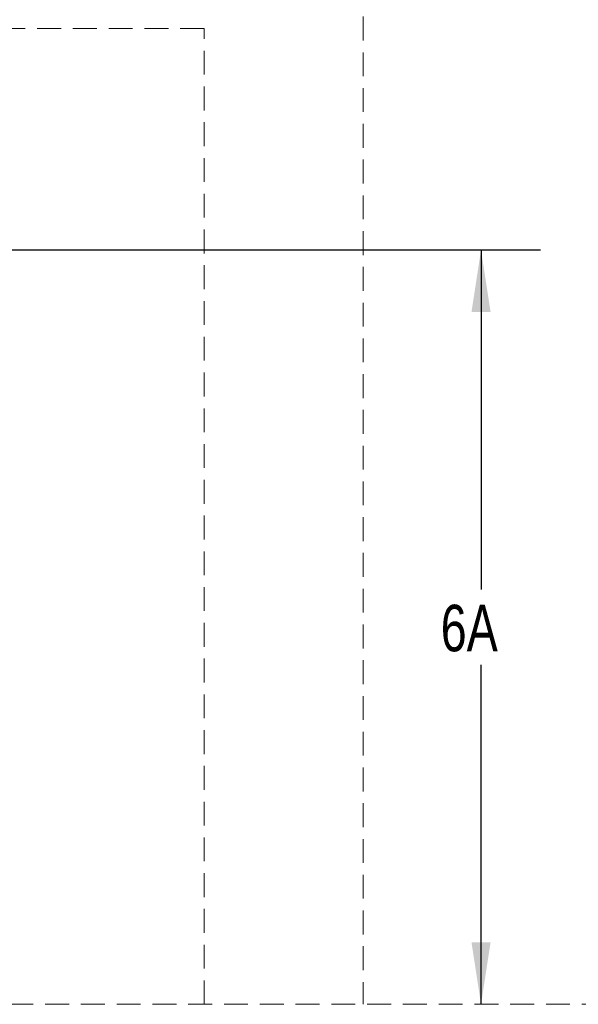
# Model space of a CAD drawing. Header units: inches. Extents: x 35 to 165, y 14 to 115.
# Tile 22 of 39: x 78 to 92, y 74 to 99. Entities that reach past the tile are written whole.
import ezdxf

# ---------------------------------------------------------------- set-up
doc = ezdxf.new("R2010")
doc.units = ezdxf.units.IN
doc.header["$LTSCALE"] = 12
doc.header["$MEASUREMENT"] = 0
doc.linetypes.add('HIDDEN', pattern=[0.075, 0.05, -0.025])
doc.layers.add('FORMAT', color=7, linetype='Continuous')
doc.styles.add('SLDTEXTSTYLE0', font='TXT', dxfattribs={"width": 0.75})
doc.dimstyles.new('SLDDIMSTYLE1', dxfattribs={"dimtxt": 1.17, "dimasz": 1.56, "dimexe": 0, "dimexo": 0.0625, "dimgap": 0.2925, "dimtad": 0, "dimtih": 1, "dimtoh": 1, "dimdec": 3, "dimrnd": 1e-09, "dimzin": 12, "dimdsep": 46, "dimlunit": 5, "dimtxsty": 'SLDTEXTSTYLE0', "dimsah": 1, "dimcen": 0.09, "dimadec": 0, "dimazin": 3, "dimtfac": 1, "dimtdec": 3, "dimtofl": 0, "dimtmove": 0, "dimatfit": 3, "dimfxl": 1, "dimfrac": 2, "dimtolj": 1, "dimtzin": 12, "dimarcsym": 0})

# ---------------------------------------------------------------- blocks, each defined once
blk = doc.blocks.new('_D_6')
at = {"layer": 'FORMAT'}
for p, q in [((76.913, 93.326), (91.527, 93.326)), ((90.027, 93.326), (90.027, 84.779)), ((90.027, 74.34), (90.027, 82.887))]:
    blk.add_line(p, q, dxfattribs=at)
for points in [[(90.027, 93.326), (89.787, 91.766), (90.267, 91.766)], [(90.027, 74.34), (90.267, 75.9), (89.787, 75.9)]]:
    blk.add_solid(points, dxfattribs=at)
at = {"layer": 'FORMAT', "insert": (89.013, 84.395), "char_height": 1.17, "attachment_point": 1, "style": 'SLDTEXTSTYLE0'}
blk.add_mtext('6A', dxfattribs=at)

msp = doc.modelspace()

# ---------------------------------------------------------------- linework, layer by layer
at = {"layer": 'FORMAT', "linetype": 'HIDDEN', "lineweight": 18}
for p, q in [((87.0628, 110.8996), (87.0628, 74.3401)), ((83.0628, 98.8996), (51.5628, 98.8996)), ((83.0628, 74.3401), (83.0628, 98.8996)), ((38.5628, 74.3401), (117.3189, 74.3401))]:
    msp.add_line(p, q, dxfattribs=at)

# ---------------------------------------------------------------- dimensions: what is measured, and where the dimension line sits
at = {"layer": 'FORMAT'}
dim = msp.add_linear_dim(base=(90.0271, 74.3401), p1=(76.3128, 93.3256), p2=(117.3189, 74.3401), angle=90, text='6A', dimstyle='SLDDIMSTYLE1', dxfattribs=at)
dim.commit()
dim.dimension.update_dxf_attribs({"geometry": '_D_6', "text_midpoint": (90.0271, 83.8328), "dimtype": 160})

doc.saveas('drawing.dxf')
